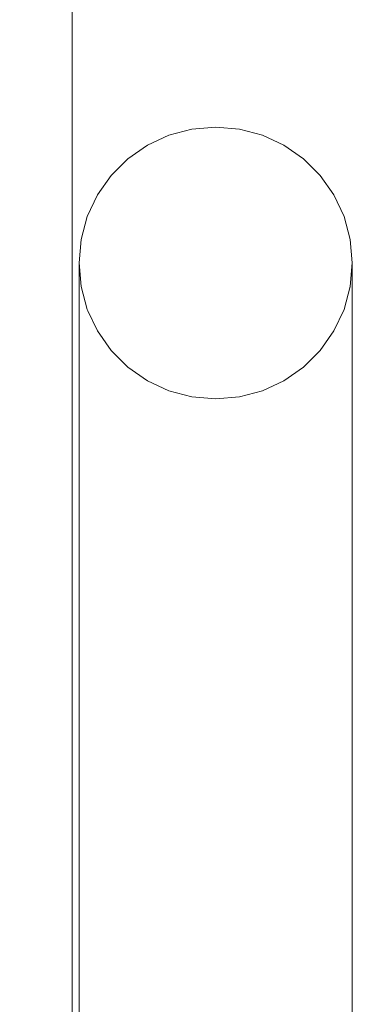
# Model space of a CAD drawing. Header units: millimetres. Extents: x 0 to 650, y -1 to 707.
# Tile 78 of 256: x 440.161 to 440.648, y 345.346 to 346.789. Entities that reach past the tile are written whole.
import ezdxf
from ezdxf.xclip import XClip

# ---------------------------------------------------------------- set-up
doc = ezdxf.new("R2010")
doc.units = ezdxf.units.MM
doc.header["$MEASUREMENT"] = 0
doc.header["$XCLIPFRAME"] = 0
doc.linetypes.add('Wipeout_Contour', pattern=[1000, 0, -1000])
doc.layers.add('Parede.ARQ', color=7, linetype='Continuous')

# ---------------------------------------------------------------- blocks, each defined once
blk = doc.blocks.new('Desenho_2_2', base_point=(960.5741, 336.178))
at = {"color": 254, "linetype": 'Wipeout_Contour', "lineweight": 0, "ltscale": 2241.813882}
blk.add_wipeout([(440.0476, 357.548), (440.0476, 336.1874), (440.2376, 336.1874), (440.2376, 357.548)], dxfattribs=at).dxf.layer = 'Parede.ARQ'
at = {"color": 254, "linetype": 'Wipeout_Contour', "lineweight": 0, "ltscale": 2800.708841}
blk.add_wipeout([(440.2506, 346.3982), (440.2476, 346.4328), (440.2476, 346.3913), (440.2492, 346.3733), (440.2506, 346.358)], dxfattribs=at).dxf.layer = 'Parede.ARQ'
at = {"layer": 'Parede.ARQ', "color": 7, "linetype": 'Continuous', "lineweight": 0}
blk.add_line((440.2376, 357.548), (440.2376, 336.1874), dxfattribs=at)
at = {"color": 254, "linetype": 'Wipeout_Contour', "lineweight": 0, "ltscale": 2240.660564}
blk.add_wipeout([(440.2506, 346.3982), (440.2506, 346.358), (440.2597, 346.327), (440.2597, 346.3646)], dxfattribs=at).dxf.layer = 'Parede.ARQ'
at = {"color": 254, "linetype": 'Wipeout_Contour', "lineweight": 0, "ltscale": 2240.620555}
blk.add_wipeout([(440.2597, 346.3646), (440.2597, 346.327), (440.2744, 346.2979), (440.2744, 346.3331)], dxfattribs=at).dxf.layer = 'Parede.ARQ'
at = {"color": 254, "linetype": 'Wipeout_Contour', "lineweight": 0, "ltscale": 2240.604288}
blk.add_wipeout([(440.2944, 346.2716), (440.2944, 346.3047), (440.2744, 346.3331), (440.2744, 346.2979)], dxfattribs=at).dxf.layer = 'Parede.ARQ'
at = {"color": 254, "linetype": 'Wipeout_Contour', "lineweight": 0, "ltscale": 2240.612487}
blk.add_wipeout([(440.319, 346.2489), (440.319, 346.2801), (440.2944, 346.3047), (440.2944, 346.2716)], dxfattribs=at).dxf.layer = 'Parede.ARQ'
at = {"color": 254, "linetype": 'Wipeout_Contour', "lineweight": 0, "ltscale": 2240.645115}
blk.add_wipeout([(440.3476, 346.2305), (440.3476, 346.2602), (440.319, 346.2801), (440.319, 346.2489)], dxfattribs=at).dxf.layer = 'Parede.ARQ'
at = {"color": 254, "linetype": 'Wipeout_Contour', "lineweight": 0, "ltscale": 2240.701555}
blk.add_wipeout([(440.3792, 346.217), (440.3792, 346.2455), (440.3476, 346.2602), (440.3476, 346.2305)], dxfattribs=at).dxf.layer = 'Parede.ARQ'
at = {"color": 254, "linetype": 'Wipeout_Contour', "lineweight": 0, "ltscale": 2240.780687}
blk.add_wipeout([(440.4129, 346.2087), (440.4129, 346.2365), (440.3792, 346.2455), (440.3792, 346.217)], dxfattribs=at).dxf.layer = 'Parede.ARQ'
at = {"color": 254, "linetype": 'Wipeout_Contour', "lineweight": 0, "ltscale": 2240.881051}
blk.add_wipeout([(440.4129, 346.2087), (440.4476, 346.2059), (440.4476, 346.2335), (440.4129, 346.2365)], dxfattribs=at).dxf.layer = 'Parede.ARQ'
at = {"color": 254, "linetype": 'Wipeout_Contour', "lineweight": 0, "ltscale": 2240.990434}
blk.add_wipeout([(440.4823, 346.2087), (440.4823, 346.2365), (440.4476, 346.2335), (440.4476, 346.2059)], dxfattribs=at).dxf.layer = 'Parede.ARQ'
at = {"color": 254, "linetype": 'Wipeout_Contour', "lineweight": 0, "ltscale": 2241.105421}
blk.add_wipeout([(440.516, 346.217), (440.516, 346.2455), (440.4823, 346.2365), (440.4823, 346.2087)], dxfattribs=at).dxf.layer = 'Parede.ARQ'
at = {"color": 254, "linetype": 'Wipeout_Contour', "lineweight": 0, "ltscale": 2241.231701}
blk.add_wipeout([(440.5476, 346.2305), (440.5476, 346.2602), (440.516, 346.2455), (440.516, 346.217)], dxfattribs=at).dxf.layer = 'Parede.ARQ'
at = {"color": 254, "linetype": 'Wipeout_Contour', "lineweight": 0, "ltscale": 2241.364516}
blk.add_wipeout([(440.5762, 346.2489), (440.5762, 346.2801), (440.5476, 346.2602), (440.5476, 346.2305)], dxfattribs=at).dxf.layer = 'Parede.ARQ'
at = {"color": 254, "linetype": 'Wipeout_Contour', "lineweight": 0, "ltscale": 2241.499256}
blk.add_wipeout([(440.6008, 346.2716), (440.6008, 346.3047), (440.5762, 346.2801), (440.5762, 346.2489)], dxfattribs=at).dxf.layer = 'Parede.ARQ'
at = {"color": 254, "linetype": 'Wipeout_Contour', "lineweight": 0, "ltscale": 2241.631462}
blk.add_wipeout([(440.6208, 346.2979), (440.6208, 346.3331), (440.6008, 346.3047), (440.6008, 346.2716)], dxfattribs=at).dxf.layer = 'Parede.ARQ'
at = {"color": 254, "linetype": 'Wipeout_Contour', "lineweight": 0, "ltscale": 2241.756889}
blk.add_wipeout([(440.6208, 346.3331), (440.6208, 346.2979), (440.6355, 346.327), (440.6355, 346.3646)], dxfattribs=at).dxf.layer = 'Parede.ARQ'
at = {"color": 254, "linetype": 'Wipeout_Contour', "lineweight": 0, "ltscale": 2241.871582}
blk.add_wipeout([(440.6355, 346.3646), (440.6355, 346.327), (440.6446, 346.358), (440.6446, 346.3982)], dxfattribs=at).dxf.layer = 'Parede.ARQ'
at = {"color": 254, "linetype": 'Wipeout_Contour', "lineweight": 0, "ltscale": 2802.315298}
blk.add_wipeout([(440.6446, 346.3982), (440.6446, 346.358), (440.6459, 346.3725), (440.6476, 346.3913), (440.6476, 346.4328)], dxfattribs=at).dxf.layer = 'Parede.ARQ'
at = {"color": 254, "linetype": 'Wipeout_Contour', "lineweight": 0, "ltscale": 20173.171796}
blk.add_wipeout([(440.2476, 346.4328), (440.2506, 346.3982), (440.2597, 346.3646), (440.2744, 346.3331), (440.2944, 346.3047), (440.319, 346.2801), (440.3476, 346.2602), (440.3792, 346.2455), (440.4129, 346.2365), (440.4476, 346.2335), (440.4823, 346.2365), (440.516, 346.2455), (440.5476, 346.2602), (440.5762, 346.2801), (440.6008, 346.3047), (440.6208, 346.3331), (440.6355, 346.3646), (440.6446, 346.3982), (440.6476, 346.4328), (440.6446, 346.4674), (440.6355, 346.501), (440.6208, 346.5325), (440.6008, 346.5609), (440.5762, 346.5855), (440.5476, 346.6054), (440.516, 346.6201), (440.4823, 346.6291), (440.4476, 346.6321), (440.4129, 346.6291), (440.3792, 346.6201), (440.3476, 346.6054), (440.319, 346.5855), (440.2944, 346.5609), (440.2744, 346.5325), (440.2597, 346.501), (440.2506, 346.4674)], dxfattribs=at).dxf.layer = 'Parede.ARQ'
at = {"layer": 'Parede.ARQ', "color": 7, "linetype": 'Continuous', "lineweight": 0}
for p, q in [((440.4476, 346.6321), (440.4129, 346.6291)), ((440.4823, 346.6291), (440.4476, 346.6321)), ((440.3792, 346.6201), (440.3476, 346.6054)), ((440.4129, 346.6291), (440.3792, 346.6201)), ((440.516, 346.6201), (440.4823, 346.6291)), ((440.5476, 346.6054), (440.516, 346.6201)), ((440.3476, 346.6054), (440.319, 346.5855)), ((440.5762, 346.5855), (440.5476, 346.6054)), ((440.319, 346.5855), (440.2944, 346.5609)), ((440.6008, 346.5609), (440.5762, 346.5855)), ((440.2944, 346.5609), (440.2744, 346.5325)), ((440.6208, 346.5325), (440.6008, 346.5609)), ((440.2744, 346.5325), (440.2597, 346.501)), ((440.6355, 346.501), (440.6208, 346.5325)), ((440.2597, 346.501), (440.2506, 346.4674)), ((440.6446, 346.4674), (440.6355, 346.501)), ((440.2506, 346.4674), (440.2476, 346.4328)), ((440.6476, 346.4328), (440.6446, 346.4674)), ((440.2476, 346.4328), (440.2506, 346.3982)), ((440.6446, 346.3982), (440.6476, 346.4328)), ((440.4129, 346.2365), (440.4476, 346.2335)), ((440.4476, 346.2335), (440.4823, 346.2365))]:
    blk.add_line(p, q, dxfattribs=at)
at = {"color": 254, "linetype": 'Wipeout_Contour', "lineweight": 0, "ltscale": 2235.433507}
blk.add_wipeout([(440.2492, 346.3733), (440.2476, 346.3899), (440.2476, 336.1874), (440.2506, 346.358)], dxfattribs=at).dxf.layer = 'Parede.ARQ'
at = {"color": 254, "linetype": 'Wipeout_Contour', "lineweight": 0, "ltscale": 8378.548115}
blk.add_wipeout([(440.6355, 346.327), (440.6355, 336.1874), (440.6446, 342.2535), (440.6423, 342.2642), (440.6407, 342.2805), (440.6407, 342.2979), (440.6423, 342.3142), (440.6446, 342.3249), (440.6446, 344.4535), (440.6423, 344.4642), (440.6407, 344.4805), (440.6407, 344.4979), (440.6423, 344.5142), (440.6446, 344.5249), (440.6446, 346.358)], dxfattribs=at).dxf.layer = 'Parede.ARQ'
at = {"layer": 'Parede.ARQ', "color": 7, "linetype": 'Continuous', "lineweight": 0}
for p, q in [((440.2476, 346.3913), (440.2476, 346.4328)), ((440.2476, 346.3899), (440.2476, 346.3913))]:
    blk.add_line(p, q, dxfattribs=at)
at = {"color": 254, "linetype": 'Wipeout_Contour', "lineweight": 0, "ltscale": 2240.046238}
blk.add_wipeout([(440.6446, 344.5249), (440.6461, 344.5362), (440.6476, 346.3899), (440.6446, 346.358)], dxfattribs=at).dxf.layer = 'Parede.ARQ'
at = {"color": 254, "linetype": 'Wipeout_Contour', "lineweight": 0, "ltscale": 2229.324594}
blk.add_wipeout([(440.6208, 346.2979), (440.6208, 336.1874), (440.6355, 336.1874), (440.6355, 346.327)], dxfattribs=at).dxf.layer = 'Parede.ARQ'
at = {"layer": 'Parede.ARQ', "color": 7, "linetype": 'Continuous', "lineweight": 0}
for p, q in [((440.6476, 346.3913), (440.6476, 346.4328)), ((440.6355, 346.3646), (440.6446, 346.3982)), ((440.6476, 346.3899), (440.6476, 346.3913)), ((440.6476, 344.5392), (440.6476, 346.3906)), ((440.6208, 346.3331), (440.6355, 346.3646))]:
    blk.add_line(p, q, dxfattribs=at)
at = {"color": 254, "linetype": 'Wipeout_Contour', "lineweight": 0, "ltscale": 2229.235658}
blk.add_wipeout([(440.6008, 336.1874), (440.6208, 336.1874), (440.6208, 346.2979), (440.6008, 346.2716)], dxfattribs=at).dxf.layer = 'Parede.ARQ'
at = {"layer": 'Parede.ARQ', "color": 7, "linetype": 'Continuous', "lineweight": 0}
for p, q in [((440.6008, 346.3047), (440.6208, 346.3331)), ((440.5762, 346.2801), (440.6008, 346.3047))]:
    blk.add_line(p, q, dxfattribs=at)
at = {"color": 254, "linetype": 'Wipeout_Contour', "lineweight": 0, "ltscale": 2229.135036}
blk.add_wipeout([(440.5762, 336.1874), (440.6008, 336.1874), (440.6008, 346.2716), (440.5762, 346.2489)], dxfattribs=at).dxf.layer = 'Parede.ARQ'
at = {"layer": 'Parede.ARQ', "color": 7, "linetype": 'Continuous', "lineweight": 0}
blk.add_line((440.5476, 346.2602), (440.5762, 346.2801), dxfattribs=at)
at = {"color": 254, "linetype": 'Wipeout_Contour', "lineweight": 0, "ltscale": 2229.025791}
blk.add_wipeout([(440.5476, 336.1874), (440.5762, 336.1874), (440.5762, 346.2489), (440.5476, 346.2305)], dxfattribs=at).dxf.layer = 'Parede.ARQ'
at = {"layer": 'Parede.ARQ', "color": 7, "linetype": 'Continuous', "lineweight": 0}
blk.add_line((440.516, 346.2455), (440.5476, 346.2602), dxfattribs=at)
at = {"color": 254, "linetype": 'Wipeout_Contour', "lineweight": 0, "ltscale": 2228.911229}
blk.add_wipeout([(440.516, 336.1874), (440.5476, 336.1874), (440.5476, 346.2305), (440.516, 346.217)], dxfattribs=at).dxf.layer = 'Parede.ARQ'
at = {"layer": 'Parede.ARQ', "color": 7, "linetype": 'Continuous', "lineweight": 0}
blk.add_line((440.4823, 346.2365), (440.516, 346.2455), dxfattribs=at)
at = {"color": 254, "linetype": 'Wipeout_Contour', "lineweight": 0, "ltscale": 2228.794844}
blk.add_wipeout([(440.4823, 336.1874), (440.516, 336.1874), (440.516, 346.217), (440.4823, 346.2087)], dxfattribs=at).dxf.layer = 'Parede.ARQ'
at = {"color": 254, "linetype": 'Wipeout_Contour', "lineweight": 0, "ltscale": 2228.680165}
blk.add_wipeout([(440.4823, 346.2087), (440.4476, 346.2059), (440.4476, 336.1874), (440.4823, 336.1874)], dxfattribs=at).dxf.layer = 'Parede.ARQ'
at = {"color": 254, "linetype": 'Wipeout_Contour', "lineweight": 0, "ltscale": 2228.570336}
blk.add_wipeout([(440.4129, 346.2087), (440.4129, 336.1874), (440.4476, 336.1874), (440.4476, 346.2059)], dxfattribs=at).dxf.layer = 'Parede.ARQ'
at = {"color": 254, "linetype": 'Wipeout_Contour', "lineweight": 0, "ltscale": 2228.468714}
blk.add_wipeout([(440.3792, 346.217), (440.3792, 336.1874), (440.4129, 336.1874), (440.4129, 346.2087)], dxfattribs=at).dxf.layer = 'Parede.ARQ'
at = {"color": 254, "linetype": 'Wipeout_Contour', "lineweight": 0, "ltscale": 2228.378703}
blk.add_wipeout([(440.3476, 346.2305), (440.3476, 336.1874), (440.3792, 336.1874), (440.3792, 346.217)], dxfattribs=at).dxf.layer = 'Parede.ARQ'
at = {"layer": 'Parede.ARQ', "color": 7, "linetype": 'Continuous', "lineweight": 0}
blk.add_line((440.3792, 346.2455), (440.4129, 346.2365), dxfattribs=at)
at = {"color": 254, "linetype": 'Wipeout_Contour', "lineweight": 0, "ltscale": 2228.303046}
blk.add_wipeout([(440.319, 336.1874), (440.3476, 336.1874), (440.3476, 346.2305), (440.319, 346.2489)], dxfattribs=at).dxf.layer = 'Parede.ARQ'
at = {"layer": 'Parede.ARQ', "color": 7, "linetype": 'Continuous', "lineweight": 0}
blk.add_line((440.3476, 346.2602), (440.3792, 346.2455), dxfattribs=at)
at = {"color": 254, "linetype": 'Wipeout_Contour', "lineweight": 0, "ltscale": 2228.244055}
blk.add_wipeout([(440.2944, 346.2716), (440.2944, 336.1874), (440.319, 336.1874), (440.319, 346.2489)], dxfattribs=at).dxf.layer = 'Parede.ARQ'
at = {"layer": 'Parede.ARQ', "color": 7, "linetype": 'Continuous', "lineweight": 0}
blk.add_line((440.319, 346.2801), (440.3476, 346.2602), dxfattribs=at)
at = {"color": 254, "linetype": 'Wipeout_Contour', "lineweight": 0, "ltscale": 2228.203497}
blk.add_wipeout([(440.2744, 336.1874), (440.2944, 336.1874), (440.2944, 346.2716), (440.2744, 346.2979)], dxfattribs=at).dxf.layer = 'Parede.ARQ'
at = {"layer": 'Parede.ARQ', "color": 7, "linetype": 'Continuous', "lineweight": 0}
blk.add_line((440.2944, 346.3047), (440.319, 346.2801), dxfattribs=at)
at = {"color": 254, "linetype": 'Wipeout_Contour', "lineweight": 0, "ltscale": 2228.182644}
blk.add_wipeout([(440.2744, 346.2979), (440.2597, 346.327), (440.2597, 336.1874), (440.2744, 336.1874)], dxfattribs=at).dxf.layer = 'Parede.ARQ'
at = {"layer": 'Parede.ARQ', "color": 7, "linetype": 'Continuous', "lineweight": 0}
blk.add_line((440.2744, 346.3331), (440.2944, 346.3047), dxfattribs=at)
at = {"color": 254, "linetype": 'Wipeout_Contour', "lineweight": 0, "ltscale": 1674.942032}
blk.add_wipeout([(440.2506, 336.1874), (440.2597, 346.327), (440.2506, 346.358)], dxfattribs=at).dxf.layer = 'Parede.ARQ'
at = {"layer": 'Parede.ARQ', "color": 7, "linetype": 'Continuous', "lineweight": 0}
for p, q in [((440.2476, 336.1874), (440.2476, 346.3906)), ((440.2506, 346.3982), (440.2597, 346.3646)), ((440.2597, 346.3646), (440.2744, 346.3331))]:
    blk.add_line(p, q, dxfattribs=at)

msp = doc.modelspace()

# ---------------------------------------------------------------- block references
at = {"color": 7, "linetype": 'Continuous', "lineweight": 0}
ref = msp.add_blockref('Desenho_2_2', (960.5741, 336.178), dxfattribs=at)
XClip(ref).set_block_clipping_path([(351.923237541, 325.8360772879), (633.5139366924, 392.5007536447)])

doc.saveas('drawing.dxf')
